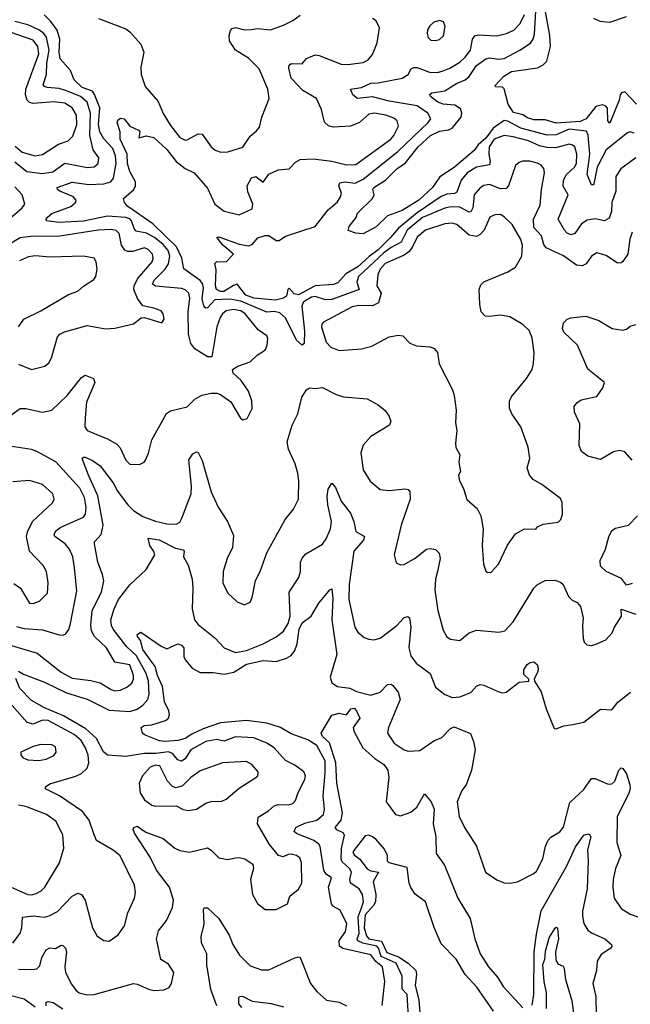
# Model space of a CAD drawing. Extents: x 1268547 to 1425625, y 515768 to 616754.
# Tile 14 of 256: x 1313852 to 1317145, y 529693 to 535000. Entities that reach past the tile are written whole.
import ezdxf

# ---------------------------------------------------------------- set-up
doc = ezdxf.new("R2010")
doc.units = 0

msp = doc.modelspace()

# ---------------------------------------------------------------- linework, layer by layer
at = {"layer": '0CON10XD'}
for points in [[(1317175, 534255.5), (1317094.3, 534195), (1317067.5, 534155), (1317067.1, 534075), (1317045.4, 534015), (1317043.4, 533965), (1317030.1, 533929.9), (1317005, 533916.2), (1316955, 533926), (1316911.6, 533918.4), (1316881.2, 533898.8), (1316845, 533847.8), (1316825, 533840.9), (1316805, 533849.5), (1316790.5, 533865), (1316756.2, 533925), (1316810, 534055), (1316782.6, 534102.6), (1316784, 534135), (1316800.7, 534165), (1316843.4, 534205), (1316854.8, 534225), (1316857.3, 534275), (1316845, 534314.3), (1316834, 534324), (1316815, 534328.2), (1316740.7, 534309.3), (1316695, 534310.2), (1316655, 534320), (1316595, 534346.8), (1316512.6, 534367.4), (1316465, 534375.2), (1316411.5, 534355), (1316383.9, 534315), (1316381.5, 534275), (1316389.8, 534235), (1316385, 534217.5), (1316315.2, 534204.8), (1316265, 534173.5), (1316231.8, 534135), (1316210.2, 534069.7), (1316197, 534063), (1316155, 534059.4), (1316125, 534046.6), (1315995, 533959.3), (1315894.1, 533875.9), (1315852.1, 533825), (1315785, 533759.5), (1315735.9, 533724.1), (1315675, 533667.7), (1315610.1, 533629.9), (1315567.9, 533582.1), (1315545, 533572), (1315445, 533565.4), (1315355, 533516.3), (1315331.8, 533521.8), (1315305, 533552), (1315298, 533545), (1315289.9, 533510.1), (1315275, 533498.5), (1315231.9, 533488.1), (1315115, 533498.4), (1315071.7, 533515), (1315025, 533574), (1315005, 533567.8), (1314952.9, 533535), (1314935, 533534), (1314912.8, 533545), (1314906.9, 533565), (1314912.2, 533652.2), (1314904.1, 533685.9), (1314915, 533696), (1314965, 533694), (1315004.2, 533735), (1314945, 533785.6), (1314915, 533827.5), (1314925, 533829.2), (1315035, 533790), (1315085, 533780), (1315105, 533788.8), (1315136.8, 533823.2), (1315175, 533837.1), (1315195, 533835.8), (1315235, 533809.2), (1315250.5, 533809.5), (1315285, 533832.5), (1315445, 533885.6), (1315514.5, 533975), (1315565, 534017.9), (1315582, 534045), (1315586.6, 534065), (1315572.5, 534105), (1315579.1, 534120.9), (1315604.8, 534125.2), (1315660.7, 534119.3), (1315705, 534140.4), (1315891.4, 534288.6), (1316054.5, 534445), (1316068.9, 534465), (1316052.1, 534495), (1315995.6, 534535.6), (1315845, 534559.6), (1315755, 534584.2), (1315674.2, 534574.2), (1315647.8, 534595), (1315636.7, 534625), (1315695, 534634.2), (1315745, 534657.8), (1315785, 534658.5), (1315915, 534684.1), (1315947.3, 534705), (1315963.6, 534735), (1315975, 534742.5), (1315995, 534742.2), (1316062.6, 534717.4), (1316104.6, 534715.4), (1316135, 534723.9), (1316172.4, 534737.6), (1316225, 534770.7), (1316255, 534796.8), (1316282.8, 534835), (1316293.2, 534895), (1316307.3, 534912.7), (1316325, 534917.8), (1316425, 534913.4), (1316478, 534925), (1316516.1, 534943.9), (1316550.1, 534979.9), (1316575, 535027.8)], [(1317165, 534388.4), (1317145, 534394.6), (1317130.3, 534389.7), (1317015, 534298.7), (1316966.7, 534205), (1316948.2, 534115), (1316945, 534109.2), (1316935, 534109.2), (1316911.4, 534165), (1316926.6, 534275), (1316918, 534378), (1316909.1, 534399.1), (1316815, 534409.1), (1316745, 534379.3), (1316696.4, 534376.4), (1316555, 534414.1), (1316485, 534453), (1316465, 534455.8), (1316405, 534414.2), (1316365, 534360.9), (1316325.2, 534325), (1316303.2, 534295), (1316233, 534235), (1316195, 534202.1), (1316117.3, 534152.8), (1316078.2, 534095), (1316005, 534026.1), (1315915, 533971.5), (1315835, 533943.1), (1315775, 533883.5), (1315705, 533846.2), (1315665, 533848.8), (1315623.3, 533863.3), (1315629.2, 533885), (1315666.3, 533933.7), (1315674, 533956), (1315754.3, 534035), (1315764, 534055), (1315756.2, 534085), (1315762, 534095), (1315825, 534135.3), (1315885.7, 534195), (1315931.9, 534228.1), (1316001.6, 534315), (1316066.6, 534375), (1316115, 534399.4), (1316165, 534406.8), (1316185, 534415.8), (1316232.2, 534475), (1316237.1, 534497.1), (1316229.2, 534519.2), (1316198.1, 534538.1), (1316135, 534544.8), (1316107.3, 534555), (1316067.8, 534585), (1316063.8, 534596.2), (1316075, 534606), (1316145, 534615.8), (1316207.7, 534655), (1316255, 534676.2), (1316275, 534693.5), (1316315, 534753.3), (1316365, 534787.8), (1316385, 534794.1), (1316435, 534786.5), (1316465, 534790.6), (1316550, 534835), (1316606.5, 534873.5), (1316621.7, 534895), (1316628.5, 534921.5), (1316635.9, 535045.9)], [(1317177.9, 534545), (1317115, 534610.3), (1317097.5, 534605), (1317090.6, 534595), (1317084.7, 534565), (1317035, 534442), (1317024.1, 534455), (1317022.3, 534522.3), (1317013.4, 534533.4), (1316995, 534540.4), (1316959, 534531), (1316906.1, 534465), (1316875, 534451.7), (1316745, 534442.6), (1316685, 534459.4), (1316625, 534459.6), (1316590.5, 534470.5), (1316565, 534487.2), (1316515, 534500), (1316485.7, 534545), (1316465, 534626.7), (1316455, 534635.8), (1316417.5, 534637.5), (1316416.2, 534645), (1316463.4, 534695), (1316505, 534720.5), (1316645, 534740), (1316674.4, 534755.6), (1316694.5, 534775.5), (1316715.3, 534854.7), (1316710.5, 534915), (1316682.7, 535072.7)], [(1313809.1, 532870.9), (1313855, 532904.2), (1313885, 532904.3), (1313975, 532883.5), (1314025, 532894.4), (1314107.1, 532975), (1314185, 533070.8), (1314205, 533083.8), (1314250, 533065), (1314257.1, 533045), (1314211.7, 532938.3), (1314204.5, 532854.5), (1314203.1, 532805), (1314215, 532785.6), (1314328.5, 532738.5), (1314375, 532711.5), (1314392.9, 532692.9), (1314425, 532626), (1314445, 532604.3), (1314497.3, 532602.7), (1314522.5, 532615), (1314530, 532625), (1314546.9, 532663.1), (1314564.4, 532735), (1314642.8, 532877.2), (1314665, 532891.5), (1314755, 532913.1), (1314796.3, 532953.7), (1314834.5, 532975.5), (1314885, 532986), (1314915.8, 532985.8), (1314935, 532978.8), (1314990.3, 532940.3), (1315042.3, 532852.3), (1315055, 532842.5), (1315079.3, 532850.7), (1315105.8, 532904.2), (1315103.8, 532945), (1315085, 532997.5), (1315046.2, 533055), (1315003.3, 533095), (1315000, 533115), (1315027.5, 533132.5), (1315095, 533155.7), (1315135, 533194), (1315161.3, 533208.7), (1315178, 533222), (1315187.1, 533245), (1315190.3, 533280.3), (1315184.2, 533295), (1315138.5, 533328.5), (1315068.4, 533415), (1315045, 533429.8), (1315005, 533437.8), (1314965, 533430.9), (1314945.4, 533415), (1314933.4, 533395), (1314914.2, 533345), (1314887.4, 533182.6), (1314865, 533182.5), (1314795.4, 533225), (1314774.1, 533255), (1314761.8, 533305), (1314760.4, 533425), (1314769.2, 533499.2), (1314764.6, 533525), (1314745, 533543.2), (1314725, 533551.4), (1314585, 533562.9), (1314567.1, 533575), (1314576.7, 533595), (1314635.7, 533655), (1314655, 533682.9), (1314660.9, 533725), (1314652.3, 533755), (1314625, 533787.7), (1314579.3, 533825), (1314535, 533849.7), (1314479.7, 533859.7), (1314468.3, 533875), (1314455, 533915.3), (1314445, 533926.1), (1314425, 533932.9), (1314325, 533941), (1314195, 533914.4), (1314065, 533905.8), (1313996.1, 533916.1), (1313994, 533925), (1314001.4, 533935), (1314025.7, 533955), (1314127.3, 533992.7), (1314153.3, 534015), (1314155.6, 534025), (1314142.5, 534045), (1314067.5, 534075), (1314055.8, 534085), (1314054.6, 534095.4), (1314135, 534124.1), (1314225, 534110.5), (1314305, 534114.2), (1314342.9, 534125), (1314357.7, 534145), (1314371.8, 534225), (1314368.9, 534265), (1314353.2, 534305), (1314305, 534357.2), (1314284, 534395), (1314276.9, 534435), (1314284.1, 534525), (1314255, 534596.9), (1314244.3, 534614.3), (1314188.9, 534635), (1314145.4, 534675), (1314125.8, 534725.8), (1314069.4, 534789.4), (1314064.8, 534825), (1314068.9, 534895), (1314053.8, 534943.8), (1314020.5, 534990.5), (1313983.8, 535025)], [(1313825, 534233.6), (1313890.9, 534180.9), (1313975, 534170), (1314030.5, 534179.5), (1314095, 534227), (1314216.7, 534203.3), (1314253.1, 534206.9), (1314275.6, 534225), (1314278.9, 534255), (1314248.2, 534298.2), (1314230.5, 534375), (1314233.1, 534495), (1314215.9, 534555), (1314180.3, 534585), (1314105, 534617), (1314065, 534628), (1314000, 534635), (1313985, 534639.6), (1313978.8, 534648.8), (1313997, 534705), (1313997.8, 534765), (1314010.5, 534835), (1313995.4, 534905), (1313982, 534925), (1313954.3, 534945), (1313895, 534971.2), (1313825, 534989.2)], [(1314276.2, 535006.2), (1314425, 534950), (1314445.6, 534935), (1314505, 534867.5), (1314521.8, 534825), (1314505, 534743.3), (1314506.5, 534705), (1314529.2, 534639.2), (1314598.9, 534558.9), (1314625, 534494.5), (1314665, 534429.1), (1314715, 534364.4), (1314745, 534350.8), (1314755, 534352), (1314815, 534384.2), (1314835, 534382.5), (1314884.1, 534314.1), (1314906.4, 534296.4), (1314936.4, 534286.4), (1314975, 534286.8), (1315055, 534312.9), (1315095, 534372.5), (1315129.7, 534400.3), (1315145, 534421.2), (1315157.5, 534475), (1315197.8, 534575), (1315190.6, 534625), (1315142.5, 534735), (1315085, 534792.9), (1315015.5, 534835), (1314983.5, 534885), (1314981.1, 534915), (1314987.8, 534942.2), (1314997.5, 534952.5), (1315015, 534956.7), (1315065, 534945.5), (1315102.5, 534947.5), (1315135, 534951.9), (1315205, 534944.5), (1315275, 534970.6), (1315325.4, 534994.6), (1315365, 535024.2)], [(1317154.3, 533855), (1317142.5, 533817.5), (1317132.2, 533735), (1317105, 533695.8), (1317095, 533688.6), (1317075, 533687.1), (1317015, 533728.5), (1316965, 533742.5), (1316936.2, 533725), (1316907, 533683), (1316885, 533673.5), (1316855, 533676.9), (1316785, 533727.7), (1316690.8, 533770.8), (1316678.1, 533788.1), (1316666.1, 533835), (1316625, 533878.9), (1316623.3, 533925), (1316659.5, 534000.5), (1316665.3, 534085), (1316681.9, 534175), (1316677.7, 534197.8), (1316664.7, 534214.7), (1316645, 534226.8), (1316602.6, 534237.4), (1316563, 534237), (1316545, 534230.6), (1316526, 534214), (1316487.7, 534105), (1316475, 534088.9), (1316445, 534087.7), (1316385, 534111.3), (1316355, 534106.5), (1316335, 534093.9), (1316303.6, 534056.4), (1316295.5, 533985), (1316285, 533963.9), (1316275, 533962.2), (1316225, 533989), (1316178.4, 533991.6), (1316145, 533984.1), (1316025, 533932.7), (1315942.1, 533865), (1315909.9, 533800.1), (1315855, 533772.2), (1315815, 533742.3), (1315679.1, 533615), (1315670.8, 533585), (1315682.5, 533545), (1315535, 533491.4), (1315500.2, 533490.2), (1315445, 533507.2), (1315425, 533503.3), (1315395, 533485.9), (1315381, 533475), (1315372.6, 533455), (1315388.5, 533321.5), (1315385.4, 533255), (1315375, 533246), (1315345, 533272.9), (1315285, 533393.2), (1315255, 533419.8), (1315225, 533426.6), (1315185, 533422.6), (1315045, 533482.9), (1314985, 533493.7), (1314905, 533489.8), (1314865, 533447.3), (1314855, 533444.4), (1314845, 533457.1), (1314835.7, 533495), (1314842.9, 533555), (1314838.4, 533578.4), (1314825, 533594.3), (1314736.8, 533656.8), (1314726, 533715), (1314696.8, 533775), (1314570, 533900), (1314435, 533992.3), (1314416.9, 534015), (1314410.8, 534035), (1314468, 534085), (1314476.6, 534103.4), (1314476.9, 534125), (1314445, 534181.2), (1314433.7, 534225), (1314430.5, 534275), (1314392.7, 534355), (1314392.9, 534395), (1314377.5, 534445), (1314381.6, 534458.4), (1314395, 534469.5), (1314415.6, 534465.6), (1314445, 534426.2), (1314492.5, 534405), (1314500, 534395), (1314495, 534362.5), (1314536.4, 534373.6), (1314575, 534364.2), (1314645, 534299.1), (1314695.9, 534235), (1314745, 534196.7), (1314792.1, 534175), (1314865, 534092.1), (1314905, 534004.6), (1314955, 533967.6), (1315035, 533948.5), (1315105, 533980.8), (1315109.5, 534005), (1315082.1, 534072.1), (1315077.9, 534105), (1315102, 534148), (1315125.7, 534155), (1315165.5, 534124.5), (1315195, 534166.7), (1315245, 534190), (1315305, 534195.8), (1315338.7, 534231.3), (1315365, 534245.5), (1315435, 534248.8), (1315535, 534236.9), (1315615, 534217.8), (1315665, 534218.8), (1315853.8, 534355), (1315870, 534375), (1315894.4, 534425), (1315888.1, 534455), (1315869.5, 534469.5), (1315826, 534485), (1315765, 534496.5), (1315735, 534490), (1315685, 534444.6), (1315635.5, 534425.5), (1315545, 534420.9), (1315517.3, 534427.3), (1315496.4, 534446.4), (1315480, 534515), (1315451.9, 534575), (1315378, 534618), (1315315.9, 534685), (1315302.4, 534737.6), (1315305.5, 534754.5), (1315315, 534764.2), (1315375, 534762), (1315399.3, 534790.7), (1315445, 534810), (1315466.7, 534806.7), (1315585, 534759.6), (1315621.5, 534758.5), (1315705, 534769.5), (1315728.6, 534781.4), (1315755, 534812), (1315780, 534875), (1315792.9, 534955), (1315773.6, 534993.6), (1315755, 535005.6)], [(1316095, 534887.1), (1316115, 534892.9), (1316138, 534912), (1316147.1, 534965), (1316138.3, 534988.3), (1316115, 534995.8), (1316085, 534985.7), (1316063, 534967), (1316051.9, 534945), (1316050, 534925), (1316055, 534903.3), (1316069.7, 534889.7), (1316095, 534887.1)], [(1316947.1, 535007.1), (1316981, 534991), (1317035, 534986.2), (1317125, 535016.4)], [(1313827.3, 534317.3), (1313865, 534284.8), (1313935, 534266.7), (1313975, 534272.9), (1314061.7, 534328.3), (1314112.7, 534347.3), (1314137.4, 534372.6), (1314159.8, 534435), (1314158.9, 534485), (1314135, 534523.8), (1314095, 534549.3), (1314035, 534556), (1313925, 534548.4), (1313905, 534553.1), (1313891.4, 534565), (1313882.3, 534595), (1313884.5, 534625.5), (1313955.7, 534815.7), (1313949.8, 534855), (1313925, 534890), (1313805, 534930.4)], [(1313740.8, 533879.2), (1313865.5, 533985), (1313879.1, 534005), (1313865, 534055.5), (1313825, 534098)], [(1316375, 532020), (1316395, 532021.2), (1316434, 532065), (1316482.4, 532167.6), (1316525, 532228), (1316575, 532255.8), (1316635, 532253.3), (1316644.2, 532265.8), (1316675, 532280), (1316755, 532291.2), (1316770, 532305), (1316779.2, 532335), (1316777.7, 532397.7), (1316768.8, 532418.8), (1316668, 532495), (1316620.9, 532520.9), (1316600.6, 532545), (1316589.4, 532585), (1316602.5, 532635), (1316593.3, 532695), (1316554, 532805), (1316506, 532875), (1316492.5, 532905), (1316494, 532944), (1316502.5, 532965), (1316584.6, 533065.4), (1316615.7, 533115), (1316623.6, 533146.4), (1316626.2, 533203.8), (1316616.2, 533285), (1316600, 533325), (1316565, 533356.7), (1316495, 533397.8), (1316445, 533406.7), (1316385, 533399.4), (1316362.4, 533402.4), (1316340, 533425), (1316332.9, 533465), (1316330, 533545), (1316338.8, 533571.2), (1316355, 533586.2), (1316485, 533641.1), (1316526, 533665), (1316560, 533725), (1316562.7, 533785), (1316555, 533814.3), (1316506.9, 533895), (1316465, 533937.8), (1316445, 533948.8), (1316415, 533947.9), (1316388.1, 533935), (1316356.2, 533865), (1316335, 533841.5), (1316315, 533830.5), (1316275, 533839.1), (1316208.9, 533895), (1316185, 533903.3), (1316145, 533898.9), (1316040.9, 533865), (1315995, 533826.6), (1315968.9, 533771.1), (1315951.1, 533748.9), (1315925, 533730.8), (1315822, 533685), (1315795.3, 533655), (1315783.6, 533625), (1315777.9, 533565), (1315801.4, 533525), (1315786, 533474), (1315755, 533458.2), (1315680.9, 533459.1), (1315645, 533452.1), (1315490.2, 533369.8), (1315480.9, 533359.1), (1315479.1, 533345), (1315505, 533262), (1315530, 533235), (1315575, 533217.1), (1315695, 533225.5), (1315750.8, 533239.2), (1315845, 533290.8), (1315895, 533300), (1315917.5, 533295), (1315955.9, 533255.9), (1315991.2, 533241.2), (1316065, 533236.2), (1316086.8, 533226.8), (1316104.3, 533205), (1316114.2, 533145), (1316185.4, 533005.4), (1316194.3, 532975), (1316205.8, 532895), (1316202.7, 532827.3), (1316209.2, 532785), (1316202.7, 532717.3), (1316204.2, 532694.2), (1316225.7, 532655), (1316220, 532615), (1316229.2, 532565), (1316218, 532545), (1316224.5, 532515), (1316245, 532473.3), (1316263.5, 532413.5), (1316319.2, 532365), (1316338.9, 532325), (1316350.6, 532255), (1316345.7, 532165), (1316352.5, 532065), (1316365, 532027.5), (1316375, 532020)], [(1313845, 533142.9), (1313915, 533114.6), (1313986.9, 533133.1), (1314009.4, 533150.6), (1314023.7, 533176.3), (1314055, 533290.8), (1314068.6, 533305), (1314093.1, 533316.9), (1314215, 533351.8), (1314315, 533333.5), (1314365, 533336.7), (1314465, 533360), (1314506.4, 533393.6), (1314525, 533393.8), (1314617.5, 533365), (1314631.2, 533385), (1314626, 533415), (1314615, 533430), (1314575.5, 533445.5), (1314515, 533458), (1314486.8, 533496.8), (1314467.7, 533545), (1314469.5, 533565), (1314486.8, 533603.2), (1314566.7, 533695), (1314572, 533715), (1314568, 533735), (1314545, 533761.5), (1314525, 533769.1), (1314459.3, 533750.7), (1314435, 533750.7), (1314418, 533758), (1314401.2, 533785), (1314387.5, 533847.5), (1314372.8, 533862.8), (1314345, 533868.1), (1314275, 533865.6), (1314055, 533830.9), (1313926.9, 533833.1), (1313855, 533823.1), (1313755.4, 533765)], [(1313845, 533344), (1313874, 533385), (1313965, 533430.6), (1314115, 533518.6), (1314165, 533536), (1314195, 533563.8), (1314251.2, 533598.8), (1314262, 533615), (1314270, 533655), (1314263.8, 533695), (1314252.5, 533715), (1314195, 533725.4), (1314015, 533720), (1313937.3, 533727.3), (1313898.9, 533721.1), (1313850, 533700)], [(1317155.8, 532625), (1317115, 532670.8), (1317085, 532676.9), (1317055, 532670), (1316985, 532629.2), (1316915, 532647.5), (1316882.1, 532672.1), (1316870, 532705), (1316872.1, 532822.1), (1316844.4, 532885), (1316842.9, 532915), (1316855.8, 532935), (1316879.3, 532950.7), (1316965, 532968.1), (1316996.5, 533015), (1317005.6, 533045), (1316915.6, 533115.6), (1316860.6, 533245), (1316786.9, 533315), (1316780, 533335), (1316784.4, 533365.6), (1316804.3, 533385.7), (1316825, 533392.5), (1316905, 533402), (1316975, 533378.6), (1317046.7, 533335), (1317105, 533325.8), (1317125, 533332), (1317145, 533348), (1317175, 533356)], [(1313721.4, 531651.4), (1313945.2, 531585.2), (1314075, 531483.2), (1314135, 531450.6), (1314235, 531438.5), (1314285, 531425.5), (1314345, 531389.1), (1314365, 531383.1), (1314395, 531386.8), (1314428.7, 531401.3), (1314455.8, 531424.2), (1314466.1, 531445), (1314465.3, 531465), (1314445, 531522.9), (1314365, 531536.9), (1314320.4, 531615), (1314255.4, 531675), (1314239.7, 531705), (1314235.9, 531735.9), (1314241.7, 531815), (1314292.8, 531915), (1314305.3, 531975), (1314299.1, 532009.1), (1314272.7, 532075), (1314254.4, 532175), (1314255.7, 532185), (1314291.2, 532225), (1314302.7, 532275), (1314273.9, 532433.9), (1314223.3, 532545), (1314188, 532635), (1314195, 532642), (1314205, 532641.1), (1314245, 532624.6), (1314285.4, 532595), (1314355, 532503.3), (1314378.9, 532458.9), (1314434.8, 532384.8), (1314464.6, 532355), (1314515, 532321.9), (1314585, 532296.8), (1314645, 532282.5), (1314695, 532281.4), (1314715, 532292), (1314727, 532313), (1314776.8, 532445), (1314778.1, 532485), (1314763.3, 532626.7), (1314785, 532660), (1314805, 532670), (1314815, 532667.5), (1314835, 532623.3), (1314884.2, 532454.2), (1314922, 532372), (1314972.9, 532295), (1315005, 532220), (1315000, 532155), (1314970.8, 532095), (1314949.2, 532025), (1314947.1, 531965), (1314975, 531908.8), (1315025, 531862), (1315065, 531846), (1315095, 531860), (1315105.5, 531884.5), (1315123.7, 531976.3), (1315148.1, 532025), (1315184.6, 532125.4), (1315284.3, 532305), (1315328.7, 532361.3), (1315355.5, 532414.5), (1315356.4, 532515), (1315350.9, 532555), (1315337.3, 532605), (1315301.8, 532685), (1315294.5, 532725), (1315320.9, 532815), (1315351.5, 532875), (1315372.5, 532965), (1315398.8, 533005), (1315415, 533016), (1315445, 533012), (1315485, 533017.1), (1315555, 532981.9), (1315597.6, 532967.6), (1315725.6, 532955.6), (1315785, 532924), (1315822.6, 532892.6), (1315842.9, 532865), (1315852.9, 532835), (1315846.2, 532815), (1315746, 532754), (1315705, 532706.2), (1315691.5, 532665), (1315705, 532573.3), (1315742.6, 532512.6), (1315795, 532467.5), (1315845, 532461.9), (1315931.2, 532471.2), (1315946.6, 532466.6), (1315955.8, 532455), (1315957.5, 532415), (1315909.1, 532275), (1315872, 532115), (1315882, 532072), (1315905, 532061.2), (1315925, 532063.8), (1315985, 532098.1), (1316045, 532146.7), (1316065, 532150), (1316094.2, 532144.2), (1316114.2, 532125), (1316120, 532095), (1316105.7, 532025.7)], [(1313835, 531729.7), (1313875, 531717.8), (1313975, 531710.4), (1314065, 531684.5), (1314085, 531683.1), (1314100.3, 531689.7), (1314116.6, 531713.4), (1314126, 531745), (1314159.4, 531920.6), (1314147.6, 532045), (1314137.6, 532105), (1314119.6, 532145), (1314096.2, 532175), (1314041.9, 532215), (1314037.8, 532225), (1314047.3, 532245), (1314073.3, 532265), (1314195, 532318.5), (1314206.2, 532335), (1314210.3, 532369.7), (1314200.5, 532425), (1314175.7, 532475), (1314046.8, 532616.8), (1313945, 532672.3), (1313915, 532682.5), (1313775, 532705.5)], [(1313819.7, 531960.3), (1313856.2, 531936.2), (1313905, 531854.3), (1313925, 531853.3), (1313958.8, 531865), (1314001.9, 531908.1), (1314005.5, 531964.5), (1313995.6, 532025), (1313977.8, 532057.8), (1313904.5, 532135), (1313888.9, 532215), (1313895.4, 532245), (1313922.7, 532297.2), (1314028.6, 532395), (1314037.1, 532415), (1314030, 532445), (1313975.3, 532495.3), (1313905, 532515.5), (1313815, 532509.1)], [(1313845, 531488.8), (1313871.8, 531471.8), (1313985, 531428.4), (1314105, 531371.1), (1314215, 531337.4), (1314335, 531278.5), (1314445, 531270.8), (1314485, 531284.2), (1314515, 531304.6), (1314542, 531335), (1314550.5, 531365), (1314545.8, 531435), (1314534.6, 531475), (1314481.5, 531571.5), (1314429.2, 531619.2), (1314356.3, 531715), (1314346.8, 531735), (1314343.1, 531765), (1314361.1, 531825), (1314384.8, 531875.2), (1314445.6, 531954.4), (1314533.1, 532036.9), (1314580, 532115), (1314575, 532133.3), (1314554, 532165), (1314544.3, 532205.7), (1314604.5, 532195.5), (1314691.7, 532151.7), (1314732.5, 532142.5), (1314738, 532135), (1314735.7, 532105), (1314759.6, 532059.6), (1314781.1, 531985), (1314785.9, 531935), (1314782.2, 531825), (1314795, 531764.3), (1314815, 531739.1), (1314905, 531668.6), (1314955, 531614.4), (1315015, 531589.1), (1315075, 531600), (1315165, 531635.4), (1315235.7, 531674.3), (1315275, 531704.4), (1315300.4, 531745), (1315309.6, 531785), (1315305.5, 531915), (1315356.9, 531993.1), (1315366.5, 532025), (1315366.7, 532075), (1315375, 532098), (1315395, 532120), (1315485, 532173.1), (1315505, 532201.1), (1315527.7, 532255), (1315533, 532295), (1315513.9, 532385), (1315510.6, 532429.4), (1315515, 532468.8), (1315535, 532502.5), (1315555, 532478.8), (1315585.6, 532405), (1315635, 532339.2), (1315653.8, 532295), (1315665, 532241.2), (1315712, 532215), (1315706.7, 532195), (1315653.9, 532135), (1315628.3, 531955), (1315626.5, 531875), (1315659.5, 531725), (1315675, 531698), (1315710.3, 531670.3), (1315735, 531660), (1315762.1, 531657.9), (1315795, 531666.9), (1315885, 531734.6), (1315925, 531777.1), (1315945, 531783.8), (1315953.8, 531775), (1315960.8, 531725), (1315951.1, 531615), (1315961.5, 531571.5), (1315990.8, 531530.8), (1316065, 531475.6), (1316095, 531402), (1316145, 531362), (1316186.8, 531346.8), (1316225, 531349.5), (1316285, 531372.5), (1316315, 531407.8), (1316335, 531416.7), (1316355, 531413.1), (1316435, 531377.1), (1316455, 531371.4), (1316475, 531374.3), (1316545, 531429.1), (1316597.5, 531435), (1316597.5, 531445), (1316570.9, 531470.9), (1316571.4, 531495), (1316588.8, 531525), (1316605, 531535.3), (1316625, 531537.9), (1316641.8, 531525), (1316647.5, 531505), (1316645.4, 531484.6), (1316626.7, 531446.7), (1316628.8, 531435), (1316665, 531377.5), (1316690.6, 531285), (1316735, 531180), (1316745, 531177.5), (1316785.9, 531194.1), (1316835, 531200.8), (1316895, 531214), (1316985, 531283.8), (1317045, 531280), (1317078.5, 531321.5), (1317145.7, 531375)], [(1317155, 531960), (1317125, 531952), (1317098.3, 531988.3), (1317015, 532025.4), (1316984.5, 532055), (1316982.5, 532085), (1317011.5, 532145), (1317028.3, 532211.7), (1317045, 532245.7), (1317065, 532258.5), (1317135, 532275.8), (1317184.6, 532325.4)], [(1316105.7, 532025.7), (1316094.5, 531985), (1316090.5, 531925), (1316106.2, 531815), (1316135, 531708.8), (1316155, 531674.2), (1316175, 531660.6), (1316225, 531653.3), (1316275.8, 531694.2), (1316315, 531708.7), (1316435, 531698.9), (1316468, 531705), (1316513.1, 531755), (1316623.9, 531936.1), (1316643.7, 531956.3), (1316685, 531976.9), (1316738.2, 531978.2), (1316767.8, 531967.8), (1316782, 531955), (1316810.9, 531890.9), (1316831.2, 531871.2), (1316858.8, 531858.8), (1316877, 531837), (1316891.2, 531775), (1316886.2, 531735), (1316890, 531665), (1316896.2, 531645), (1316910.5, 531630.5), (1316935, 531626.2), (1316955, 531631.2), (1317012.3, 531657.7), (1317046.2, 531695), (1317058.8, 531725), (1317098, 531785), (1317095, 531822.5), (1317175, 531796.2)], [(1315807.1, 529687.1), (1315821.8, 529815), (1315808, 529895), (1315773, 529923), (1315745, 529960), (1315595, 529993.5), (1315576.2, 530006.2), (1315575.3, 530035), (1315608.5, 530085), (1315616.6, 530126.6), (1315580.6, 530200.6), (1315545, 530219.2), (1315532.9, 530235), (1315517.5, 530325), (1315532.5, 530375), (1315504.7, 530394.7), (1315492.2, 530415), (1315473.1, 530543.1), (1315465.8, 530555.8), (1315437.5, 530575), (1315345, 530614.1), (1315332.9, 530625), (1315340.9, 530645), (1315357.9, 530655), (1315395, 530671.2), (1315455, 530685.2), (1315489.4, 530715), (1315496.4, 530745), (1315488.9, 530815), (1315499, 530941), (1315499.8, 531005), (1315455, 531087.8), (1315405, 531118.5), (1315315, 531151.5), (1315257.8, 531185), (1315185, 531208.9), (1315075, 531223), (1314935, 531210.6), (1314841.7, 531178.3), (1314780.5, 531149.5), (1314745, 531125.3), (1314705, 531114.7), (1314635, 531108.8), (1314605, 531112.7), (1314525, 531146), (1314514.2, 531155), (1314507.5, 531185), (1314522.5, 531195), (1314565, 531198.6), (1314637.4, 531222.6), (1314653.5, 531235), (1314659.1, 531255), (1314655.5, 531275), (1314632.4, 531322.4), (1314622, 531405), (1314595.5, 531465), (1314582.8, 531512.8), (1314565.3, 531535), (1314516.3, 531605), (1314503.6, 531653.7), (1314487.5, 531675), (1314485, 531686.7), (1314505, 531698.8), (1314615, 531623.1), (1314645, 531608.6), (1314705, 531636), (1314725, 531628.8), (1314737.5, 531615), (1314736.9, 531565), (1314747.1, 531545), (1314781.1, 531505), (1314825, 531480.6), (1314895, 531481.7), (1314955, 531471.5), (1315006.8, 531483.2), (1315075, 531525.6), (1315165, 531545.8), (1315235, 531541.3), (1315291.4, 531558.6), (1315315, 531572.5), (1315335, 531600), (1315348.5, 531635), (1315359.7, 531715), (1315375, 531749), (1315423.2, 531785), (1315465, 531855.6), (1315525, 531926.2), (1315535, 531932.5), (1315539.8, 531879.8), (1315535.5, 531765), (1315562.2, 531577.8), (1315525.3, 531455.3), (1315535, 531424.7), (1315565, 531405.3), (1315632.8, 531397.2), (1315668.1, 531378.1), (1315745, 531358.6), (1315795, 531374.4), (1315835, 531415.6), (1315855, 531417.5), (1315865, 531410.8), (1315892.9, 531375), (1315904.4, 531335), (1315840.4, 531185), (1315835.5, 531155), (1315870.7, 531100.7), (1315925, 531064.4), (1315946.7, 531056.7), (1316008.9, 531061.1), (1316085, 531112), (1316128.4, 531131.6), (1316175, 531179.5), (1316195, 531187.8), (1316282.4, 531152.4), (1316298.8, 531108.8), (1316309.1, 531065), (1316289, 530955), (1316258.8, 530875), (1316236.7, 530845), (1316210.4, 530785), (1316222.7, 530705), (1316251.1, 530645), (1316315.6, 530545), (1316364, 530405), (1316425, 530364), (1316465, 530347.1), (1316495, 530345.7), (1316536.6, 530353.4), (1316625, 530397.1), (1316639.6, 530410.4), (1316673.5, 530476.5), (1316688.2, 530545), (1316701.9, 530578.1), (1316716, 530594), (1316765, 530622.9), (1316785, 530646.7), (1316819.2, 530780.8), (1316895, 530850), (1316935, 530909.2), (1316955, 530910.6), (1316975, 530900), (1317025, 530880), (1317045, 530880.8), (1317060.6, 530895), (1317082.9, 530955), (1317095, 530968), (1317105, 530964), (1317123.5, 530935), (1317142.9, 530875), (1317144.1, 530855), (1317134.7, 530825), (1317074.8, 530705), (1317072.5, 530565), (1317094.5, 530495), (1317065.5, 530425), (1317052.1, 530365), (1317050, 530325), (1317057.1, 530265), (1317095, 530209.2), (1317145, 530178.1), (1317220.9, 530150.9)], [(1313845, 529883.1), (1313915, 529880), (1313945, 529884.5), (1313960, 529900), (1313971.2, 529945), (1313995, 529986.7), (1314015, 529996.5), (1314045.5, 529994.5), (1314075, 530010.8), (1314085, 530010), (1314098.9, 529995), (1314104.6, 529975), (1314095.4, 529895), (1314099.1, 529865), (1314131.5, 529801.5), (1314156.8, 529766.8), (1314172.9, 529755), (1314215, 529744.7), (1314254, 529746), (1314465, 529804.3), (1314485, 529801.4), (1314551.9, 529771.9), (1314577, 529767), (1314629.7, 529770.3), (1314657.3, 529782.7), (1314671.2, 529805), (1314682.5, 529865), (1314655, 529908.8), (1314612.5, 529935), (1314589.6, 530045), (1314600.5, 530089.5), (1314643.1, 530145), (1314676.5, 530215), (1314681.8, 530255), (1314659.6, 530325), (1314589.5, 530415), (1314556, 530485), (1314470.8, 530615), (1314464, 530635), (1314466.7, 530645), (1314485, 530652.5), (1314531.3, 530621.3), (1314625, 530586.8), (1314688.9, 530535), (1314715, 530522.3), (1314767.4, 530512.6), (1314865, 530535.7), (1314885, 530524.2), (1314925, 530481.4), (1314975, 530472.9), (1315015, 530482.5), (1315035, 530484.3), (1315066.6, 530476.6), (1315108.3, 530448.3), (1315112, 530425), (1315095.8, 530365), (1315108, 530285), (1315135, 530236.2), (1315175, 530204), (1315235.7, 530204.3), (1315295.8, 530234.2), (1315308.8, 530275), (1315355, 530313.1), (1315373.5, 530345), (1315371.5, 530455), (1315362.3, 530482.3), (1315345, 530494.6), (1315315, 530502.1), (1315299.1, 530500.9), (1315272.6, 530487.4), (1315246.9, 530495), (1315199.4, 530555), (1315133.6, 530665), (1315138.5, 530701.5), (1315193.3, 530735), (1315225, 530762.7), (1315245, 530769.5), (1315302.3, 530767.7), (1315325.5, 530774.5), (1315338.8, 530791.2), (1315352.9, 530835), (1315390.4, 530905), (1315393.1, 530925), (1315384.4, 530945), (1315335, 530982.2), (1315285, 531006.4), (1315224.3, 531074.3), (1315185, 531099.6), (1315115, 531129.7), (1315015, 531134.7), (1314955, 531111.9), (1314915, 531119.6), (1314855, 531109.8), (1314775, 531064.8), (1314743.3, 531016.7), (1314725, 531002.9), (1314705, 531011.1), (1314675.7, 531045), (1314653.8, 531053.8), (1314585.3, 531044.7), (1314525, 531044.5), (1314425, 531027.7), (1314325, 531035.2), (1314302.9, 531052.9), (1314265.5, 531125.5), (1314208.1, 531178.1), (1314087.6, 531247.6), (1313985, 531290.8), (1313915, 531330.9), (1313852.2, 531395), (1313831.7, 531448.3)], [(1313815, 530023.1), (1313854.6, 530075.4), (1313863.6, 530105), (1313867.6, 530162.4), (1313925, 530169.3), (1313985, 530162), (1314010.7, 530169.3), (1314056.3, 530193.7), (1314135, 530275.6), (1314165, 530291.9), (1314185, 530284.3), (1314205.5, 530255), (1314244.5, 530105), (1314270.3, 530060.3), (1314305, 530036.2), (1314335, 530034), (1314383, 530067), (1314417.8, 530115), (1314435.5, 530185), (1314470.5, 530265), (1314475.5, 530295), (1314470, 530335), (1314393.3, 530493.3), (1314355, 530523.1), (1314265.7, 530575), (1314250.9, 530610.9), (1314226.2, 530685), (1314191.3, 530731.3), (1314066.7, 530816.7), (1313991.2, 530855), (1313990, 530865), (1314015, 530880.9), (1314155, 530922), (1314185, 530936.4), (1314215.3, 530964.7), (1314225.4, 530995), (1314221.1, 531035), (1314207.2, 531075), (1314182.9, 531115), (1314146.2, 531146.2), (1314005, 531222.6), (1313975, 531223.7), (1313925, 531203.3), (1313891.5, 531211.5), (1313784.6, 531334.6)], [(1315950, 529595), (1315941, 529745), (1315915.2, 529775.2), (1315915.2, 529845), (1315881.9, 529915), (1315800.5, 529950.5), (1315787.1, 529995), (1315777.1, 530007.1), (1315702.1, 530022.1), (1315675.7, 530035), (1315672.5, 530045), (1315681.8, 530075), (1315676.3, 530165), (1315693.3, 530206.7), (1315706.5, 530245), (1315701.1, 530285), (1315683.3, 530315), (1315635.3, 530345), (1315631.5, 530365), (1315641.4, 530405), (1315630.9, 530425), (1315591.6, 530461.6), (1315585.2, 530475), (1315586.8, 530533.2), (1315604.1, 530604.1), (1315596.8, 530616.8), (1315562.6, 530632.6), (1315552.9, 530645), (1315585, 530685.4), (1315593.4, 530725), (1315562.3, 530885), (1315556.3, 530995), (1315521.7, 531101.7), (1315485, 531136), (1315477.5, 531155), (1315535, 531251.9), (1315575, 531261.7), (1315615, 531253.8), (1315637.9, 531285), (1315655, 531288.9), (1315668.1, 531275), (1315685.3, 531235), (1315650.3, 531185), (1315653.6, 531165), (1315702.5, 531075), (1315767.2, 531017.2), (1315815, 530985.8), (1315836.6, 530955), (1315842.7, 530915), (1315827.9, 530785), (1315879.2, 530715), (1315905, 530708.8), (1315961.7, 530728.3), (1315993.8, 530756.2), (1316035, 530826.7), (1316070.9, 530785), (1316087.8, 530745), (1316080.8, 530665), (1316096.7, 530595), (1316097.3, 530505), (1316143.4, 530443.4), (1316214.8, 530264.8), (1316280.5, 530155), (1316305.8, 530045.8), (1316334.6, 529965), (1316380, 529895), (1316429.1, 529839.1), (1316458.8, 529788.8), (1316565, 529673.8)], [(1313955, 531006.9), (1313995, 531014.4), (1314036.1, 531033.9), (1314048.7, 531051.3), (1314045, 531081.2), (1314025, 531092.2), (1313965, 531093.1), (1313925, 531082.9), (1313858.3, 531051.7), (1313857.5, 531035), (1313871.2, 531021.2), (1313895, 531010.8), (1313955, 531006.9)], [(1314762.7, 530737.3), (1314805, 530744.4), (1314855, 530776.7), (1314885, 530785.6), (1314942.1, 530787.9), (1314965, 530798.6), (1315035, 530857.1), (1315124.6, 530915.4), (1315135.7, 530925), (1315137.5, 530945), (1315104.4, 530985), (1315075, 531001.8), (1314945, 530993.5), (1314825, 530951.9), (1314775, 530915.5), (1314729.1, 530870.9), (1314695, 530859.1), (1314675, 530867.1), (1314648.2, 530895), (1314607.9, 530977.9), (1314585, 530981.4), (1314555, 530971.1), (1314513.8, 530925), (1314496.5, 530885), (1314501.9, 530831.9), (1314525, 530795.6), (1314565, 530766.7), (1314585, 530760.5), (1314695, 530761.9), (1314733.6, 530743.6), (1314762.7, 530737.3)], [(1313805, 530324.6), (1313895, 530284.6), (1313917.7, 530282.3), (1313940.6, 530289.4), (1313967.8, 530305), (1313987.1, 530325), (1314065.5, 530455), (1314089.1, 530535), (1314083.8, 530605), (1314048.8, 530678.8), (1313996.3, 530716.3), (1313885, 530759.3), (1313845, 530766.6)], [(1316407.5, 529655), (1316317.8, 529785), (1316255, 529854.3), (1316205.9, 529935.9), (1316125, 530018.9), (1316086.9, 530106.9), (1316041.2, 530245), (1315985, 530285.8), (1315962.1, 530322.1), (1315952.9, 530345), (1315940.8, 530430.8), (1315843.8, 530455), (1315836, 530465), (1315834.5, 530495), (1315819.4, 530529.4), (1315772.6, 530582.6), (1315753.8, 530595), (1315735, 530604.3), (1315715, 530601.2), (1315648.9, 530515), (1315655, 530497.9), (1315686.5, 530475), (1315725, 530422.5), (1315745, 530412.7), (1315787.5, 530405), (1315757.5, 530355), (1315772.9, 530285), (1315770.5, 530245), (1315760.7, 530225), (1315714.9, 530175), (1315709.4, 530105), (1315722.3, 530062.3), (1315735, 530046.6), (1315803, 530033), (1315832.2, 529972.2), (1315895, 529949.2), (1315946.3, 529915), (1315988.5, 529875), (1315992.4, 529855), (1315985.2, 529794.8), (1316003.7, 529716.3), (1316010.9, 529625)], [(1316615, 529687.8), (1316624.8, 529745), (1316626.7, 529975), (1316638.3, 530071.7), (1316664.1, 530195.9), (1316800, 530435), (1316848.7, 530541.3), (1316895, 530604.2), (1316915, 530612.5), (1316925, 530608.8), (1316932, 530595), (1316913.4, 530525), (1316917.5, 530465), (1316911.6, 530315), (1316887.6, 530195), (1316887.1, 530167.1), (1316895, 530128), (1316915, 530093.3), (1316935, 530077.9), (1317007.1, 530045), (1317042.9, 530015), (1317046, 530005), (1317040, 529995), (1316988.3, 529961.7), (1316966.5, 529925), (1316962.7, 529875), (1316943.6, 529805), (1316959.6, 529735), (1316960, 529635)], [(1314914.8, 529684.8), (1314882.8, 529772.8), (1314861.7, 529905), (1314860.4, 529965), (1314840.7, 530005), (1314832.7, 530025), (1314830.8, 530059.2), (1314847.5, 530125), (1314842.5, 530205), (1314846.7, 530213.3), (1314865, 530212), (1314925.7, 530155), (1314980.9, 530065), (1315000.6, 530015), (1315038, 529958), (1315095, 529901.1), (1315155, 529878.9), (1315195, 529879.4), (1315335, 529943.1), (1315355, 529949.2), (1315365, 529946), (1315420, 529805), (1315455, 529762.5), (1315506.7, 529715), (1315575, 529703.6), (1315613.9, 529683.9)], [(1316863, 529473), (1316831.9, 529711.9), (1316796.7, 529825), (1316790, 529885), (1316785, 529897.5), (1316755, 529909.2), (1316745, 529932.5), (1316742.9, 529975), (1316759.5, 530045), (1316753.6, 530103.6), (1316745, 530106.2), (1316735, 530098.1), (1316707.7, 530055), (1316685, 529976.9), (1316681.6, 529935), (1316672, 529905), (1316677.9, 529815), (1316690.5, 529755), (1316690.4, 529670.4)], [(1313935, 529677.9), (1313875, 529720), (1313792, 529742)], [(1315048.9, 529675), (1315033.1, 529695), (1315033, 529727), (1315037.5, 529735), (1315054.1, 529735.9), (1315105, 529708.9), (1315207.2, 529697.2), (1315275, 529680)], [(1313994.7, 529685.3), (1313994.5, 529705), (1314005, 529707.7), (1314033.1, 529703.1), (1314085, 529669.2)]]:
    msp.add_lwpolyline(points, dxfattribs=at)

doc.saveas('drawing.dxf')
